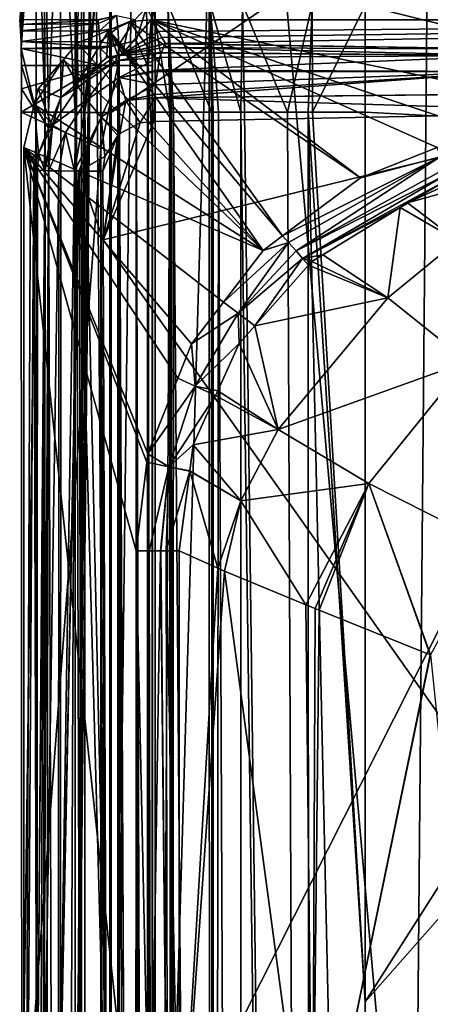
# Model space of a CAD drawing. Extents: x 512 to 878, y 536 to 1026.
# Tile 65 of 256: x 513 to 529, y 909 to 948. Entities that reach past the tile are written whole.
import ezdxf

# ---------------------------------------------------------------- set-up
doc = ezdxf.new("R2010")
doc.units = 0

msp = doc.modelspace()

# ---------------------------------------------------------------- linework, layer by layer
for points in [[(514.97229, 899.421509, 694.639099), (516.399231, 1025.550415, 680.678467), (514.972839, 890.875671, 694.638489)], [(514.973145, 961.034363, 694.630249), (516.399231, 1025.550415, 680.678467), (514.97229, 899.421509, 694.639099)], [(516.399231, 1025.550415, 680.678467), (528.226562, 892.250183, 542.581299), (514.972839, 890.875671, 694.638489)], [(515.226746, 1025.550659, 696.785583), (514.973145, 961.034363, 694.630249), (515.229797, 879.800293, 696.809021)], [(516.330383, 879.800781, 698.692078), (515.226746, 1025.550659, 696.785583), (515.229797, 879.800293, 696.809021)], [(516.324036, 1025.550537, 698.679993), (515.226746, 1025.550659, 696.785583), (516.330383, 879.800781, 698.692078)], [(518.094482, 1025.550171, 699.965027), (516.324036, 1025.550537, 698.679993), (516.330383, 879.800781, 698.692078)], [(518.097229, 879.801636, 699.968323), (518.094482, 1025.550171, 699.965027), (516.330383, 879.800781, 698.692078)], [(516.399231, 1025.550415, 680.678467), (529.414673, 1025.550415, 542.422119), (528.226562, 892.250183, 542.581299)], [(520.216248, 951.452148, 700.419495), (518.094482, 1025.550171, 699.965027), (518.097229, 879.801636, 699.968323)], [(529.414673, 1025.550415, 542.422119), (535.651123, 893.002258, 465.726776), (528.226562, 892.250183, 542.581299)], [(551.491333, 968.122559, 738.881165), (516.385315, 944.159912, 738.099548), (516.386902, 898.512573, 737.944946)], [(551.491333, 968.122559, 738.881165), (516.398987, 955.215393, 738.136719), (516.385315, 944.159912, 738.099548)], [(551.491333, 968.122559, 738.881165), (516.386902, 898.512573, 737.944946), (516.398926, 793.820312, 737.577087)], [(551.491333, 968.122559, 738.881165), (516.398926, 793.820312, 737.577087), (516.401672, 769.739075, 737.492493)], [(605.613953, 967.952148, 739.521484), (551.491333, 968.122559, 738.881165), (516.401672, 769.739075, 737.492493)], [(605.613953, 967.952148, 739.521484), (516.401672, 769.739075, 737.492493), (605.580933, 769.518677, 738.778442)], [(513.489929, 966.286133, 735.331543), (512.808777, 947.793396, 722.856628), (512.832642, 947.593994, 723.317566)], [(513.469788, 955.229614, 735.294495), (513.489929, 966.286133, 735.331543), (512.832642, 947.593994, 723.317566)], [(614.881592, 965.106201, 700.419495), (520.216248, 951.452148, 700.419495), (520.225464, 879.802673, 700.419495)], [(618.10907, 963.369446, 700.419495), (614.881592, 965.106201, 700.419495), (520.225464, 879.802673, 700.419495)], [(618.10907, 963.369446, 700.419495), (520.225464, 879.802673, 700.419495), (520.234863, 806.419128, 700.419495)], [(618.10907, 963.369446, 700.419495), (520.234863, 806.419128, 700.419495), (520.2677, 734.055725, 700.419495)], [(618.10907, 963.369446, 700.419495), (520.2677, 734.055725, 700.419495), (520.268921, 731.403442, 700.419495)], [(618.10907, 963.369446, 700.419495), (520.268921, 731.403442, 700.419495), (521.585632, 696.508911, 700.419495)], [(618.10907, 963.369446, 700.419495), (521.585632, 696.508911, 700.419495), (526.405518, 669.236389, 700.419495)], [(618.10907, 963.369446, 700.419495), (526.405518, 669.236389, 700.419495), (528.957886, 662.111328, 700.419495)], [(514.973145, 961.034363, 694.630249), (514.97229, 899.421509, 694.639099), (515.229797, 879.800293, 696.809021)], [(513.469788, 955.229614, 735.294495), (512.832642, 947.593994, 723.317566), (512.843506, 947.346741, 723.528503)], [(513.469788, 955.229614, 735.294495), (512.843506, 947.346741, 723.528503), (512.86145, 946.938721, 723.876648)], [(513.469788, 955.229614, 735.294495), (512.86145, 946.938721, 723.876648), (512.86499, 946.656616, 723.947083)], [(513.469788, 955.229614, 735.294495), (512.86499, 946.656616, 723.947083), (513.455933, 944.171936, 735.257324)], [(513.469788, 955.229614, 735.294495), (513.455933, 944.171936, 735.257324), (513.786804, 944.168213, 736.277283)], [(513.734375, 955.225586, 736.378357), (513.469788, 955.229614, 735.294495), (513.786804, 944.168213, 736.277283)], [(514.376709, 955.221497, 737.290649), (513.734375, 955.225586, 736.378357), (513.934204, 944.166565, 736.731812)], [(513.734375, 955.225586, 736.378357), (513.799194, 944.168091, 736.315613), (513.934204, 944.166565, 736.731812)], [(513.734375, 955.225586, 736.378357), (513.786804, 944.168213, 736.277283), (513.799194, 944.168091, 736.315613)], [(514.376709, 955.221497, 737.290649), (513.934204, 944.166565, 736.731812), (514.42157, 944.164612, 737.190918)], [(514.376709, 955.221497, 737.290649), (514.42157, 944.164612, 737.190918), (514.973267, 944.162415, 737.710632)], [(515.307983, 955.217957, 737.90509), (514.376709, 955.221497, 737.290649), (514.973267, 944.162415, 737.710632)], [(515.307983, 955.217957, 737.90509), (514.973267, 944.162415, 737.710632), (515.311584, 944.161804, 737.803833)], [(516.398987, 955.215393, 738.136719), (515.307983, 955.217957, 737.90509), (515.311584, 944.161804, 737.803833)], [(516.398987, 955.215393, 738.136719), (515.311584, 944.161804, 737.803833), (515.351196, 944.161743, 737.814758)], [(516.398987, 955.215393, 738.136719), (515.351196, 944.161743, 737.814758), (516.385315, 944.159912, 738.099548)], [(526.312561, 948.344788, 734.526917), (547.749512, 952.482117, 734.963989), (547.750732, 943.026978, 734.934021)], [(520.225464, 879.802673, 700.419495), (520.216248, 951.452148, 700.419495), (518.097229, 879.801636, 699.968323)], [(517.318909, 947.80249, 723.938782), (517.766724, 948.266602, 724.404236), (517.354553, 946.972046, 724.47644)], [(517.354553, 946.972046, 724.47644), (517.766724, 948.266602, 724.404236), (517.810181, 945.998962, 725.319397)], [(517.766724, 948.266602, 724.404236), (517.954407, 947.893799, 725.529236), (517.810181, 945.998962, 725.319397)], [(517.954407, 947.893799, 725.529236), (518.003357, 948.414001, 726.472656), (517.979736, 945.998962, 726.006531)], [(517.979736, 945.998962, 726.006531), (518.003357, 948.414001, 726.472656), (518.002563, 944.171936, 726.457031)], [(518.002563, 944.171936, 726.457031), (518.003357, 948.414001, 726.472656), (518.677246, 944.170044, 729.125244)], [(518.003357, 948.414001, 726.472656), (518.597168, 948.405212, 729.159485), (518.677246, 944.170044, 729.125244)], [(518.597168, 948.405212, 729.159485), (520.255432, 948.396484, 731.803467), (520.309875, 944.16803, 731.750244)], [(518.813904, 944.169617, 729.665649), (518.597168, 948.405212, 729.159485), (520.309875, 944.16803, 731.750244)], [(518.735657, 944.169861, 729.356079), (518.597168, 948.405212, 729.159485), (518.813904, 944.169617, 729.665649)], [(518.677246, 944.170044, 729.125244), (518.597168, 948.405212, 729.159485), (518.735657, 944.169861, 729.356079)], [(520.255432, 948.396484, 731.803467), (521.447266, 944.167786, 732.688721), (520.574036, 944.167725, 732.118408)], [(520.36731, 944.167969, 731.830261), (520.255432, 948.396484, 731.803467), (520.574036, 944.167725, 732.118408)], [(520.255432, 948.396484, 731.803467), (521.513977, 948.392761, 732.915161), (521.447266, 944.167786, 732.688721)], [(520.309875, 944.16803, 731.750244), (520.255432, 948.396484, 731.803467), (520.36731, 944.167969, 731.830261)], [(521.513977, 948.392761, 732.915161), (521.591125, 944.167786, 732.782715), (521.447266, 944.167786, 732.688721)], [(521.513977, 948.392761, 732.915161), (523.279175, 944.167969, 733.885254), (521.591125, 944.167786, 732.782715)], [(521.513977, 948.392761, 732.915161), (524.234619, 948.388428, 734.217957), (523.279175, 944.167969, 733.885254)], [(524.234619, 948.388428, 734.217957), (524.084229, 944.169006, 734.051941), (523.279175, 944.167969, 733.885254)], [(524.234619, 948.388428, 734.217957), (524.258301, 944.16925, 734.088013), (524.084229, 944.169006, 734.051941)], [(524.234619, 948.388428, 734.217957), (526.312561, 948.344788, 734.526917), (524.258301, 944.16925, 734.088013)], [(526.312561, 948.344788, 734.526917), (526.311157, 944.171936, 734.513184), (524.258301, 944.16925, 734.088013)], [(526.311157, 944.171936, 734.513184), (526.312561, 948.344788, 734.526917), (547.750732, 943.026978, 734.934021)], [(512.808777, 947.793396, 722.856628), (515.85791, 947.764526, 722.929504), (512.832642, 947.593994, 723.317566)], [(512.808777, 947.793396, 722.856628), (515.850464, 947.792358, 722.858337), (515.85791, 947.764526, 722.929504)], [(515.85791, 947.764526, 722.929504), (515.892456, 947.635986, 723.25824), (512.832642, 947.593994, 723.317566)], [(515.850464, 947.792358, 722.858337), (516.591553, 947.953857, 722.974976), (515.85791, 947.764526, 722.929504)], [(515.85791, 947.764526, 722.929504), (516.591553, 947.953857, 722.974976), (515.892456, 947.635986, 723.25824)], [(515.892456, 947.635986, 723.25824), (516.591553, 947.953857, 722.974976), (515.920044, 947.338074, 723.520081)], [(516.591553, 947.953857, 722.974976), (516.64978, 947.488281, 723.642883), (515.920044, 947.338074, 723.520081)], [(516.296326, 947.375488, 707.111328), (517.104248, 947.711243, 707.111328), (523.078857, 939.325562, 707.111328)], [(517.104248, 947.711243, 707.111328), (516.296326, 947.375488, 707.111328), (516.831055, 946.450745, 717.647217)], [(516.591553, 947.953857, 722.974976), (517.318909, 947.80249, 723.938782), (516.64978, 947.488281, 723.642883)], [(516.64978, 947.488281, 723.642883), (517.318909, 947.80249, 723.938782), (516.688354, 946.80249, 724.086853)], [(517.318909, 947.80249, 723.938782), (517.354553, 946.972046, 724.47644), (516.688354, 946.80249, 724.086853)], [(518.231506, 947.320374, 712.41748), (517.953308, 947.784607, 707.111328), (516.831055, 946.450745, 717.647217)], [(517.953308, 947.784607, 707.111328), (517.104248, 947.711243, 707.111328), (516.831055, 946.450745, 717.647217)], [(517.104248, 947.711243, 707.111328), (517.953308, 947.784607, 707.111328), (526.135254, 941.596191, 707.111328)], [(517.104248, 947.711243, 707.111328), (526.135254, 941.596191, 707.111328), (523.078857, 939.325562, 707.111328)], [(517.954407, 947.893799, 725.529236), (517.833008, 945.998962, 725.352722), (517.810181, 945.998962, 725.319397)], [(517.954407, 947.893799, 725.529236), (517.979736, 945.998962, 726.006531), (517.833008, 945.998962, 725.352722)], [(517.953308, 947.784607, 707.111328), (529.121826, 942.783203, 707.111328), (526.135254, 941.596191, 707.111328)], [(517.953308, 947.784607, 707.111328), (530.827393, 943.46106, 707.111328), (529.121826, 942.783203, 707.111328)], [(517.953308, 947.784607, 707.111328), (535.786865, 944.096191, 707.111328), (530.827393, 943.46106, 707.111328)], [(517.953308, 947.784607, 707.111328), (584.041504, 947.784607, 707.111328), (535.786865, 944.096191, 707.111328)], [(569.041504, 947.783691, 707.122131), (517.953308, 947.784607, 707.111328), (518.231506, 947.320374, 712.41748)], [(584.041504, 947.784607, 707.111328), (517.953308, 947.784607, 707.111328), (569.041504, 947.783691, 707.122131)], [(569.041504, 947.783691, 707.122131), (518.231506, 947.320374, 712.41748), (518.36499, 947.097595, 714.964478)], [(569.041504, 947.783691, 707.122131), (518.36499, 947.097595, 714.964478), (518.509644, 946.856201, 717.723694)], [(569.041504, 947.783691, 707.122131), (518.509644, 946.856201, 717.723694), (532.460449, 946.631897, 720.287109)], [(512.832642, 947.593994, 723.317566), (515.892456, 947.635986, 723.25824), (512.843506, 947.346741, 723.528503)], [(512.843506, 947.346741, 723.528503), (515.892456, 947.635986, 723.25824), (515.920044, 947.338074, 723.520081)], [(512.843506, 947.346741, 723.528503), (515.920044, 947.338074, 723.520081), (512.86145, 946.938721, 723.876648)], [(512.86145, 946.938721, 723.876648), (515.920044, 947.338074, 723.520081), (515.958069, 946.92688, 723.881409)], [(515.073059, 946.867188, 707.111328), (516.296326, 947.375488, 707.111328), (522.318665, 938.760803, 707.111328)], [(516.296326, 947.375488, 707.111328), (515.073059, 946.867188, 707.111328), (515.07959, 945.324219, 717.526794)], [(516.20343, 946.299194, 717.618591), (516.296326, 947.375488, 707.111328), (515.07959, 945.324219, 717.526794)], [(515.920044, 947.338074, 723.520081), (516.64978, 947.488281, 723.642883), (515.958069, 946.92688, 723.881409)], [(515.958069, 946.92688, 723.881409), (516.64978, 947.488281, 723.642883), (516.688354, 946.80249, 724.086853)], [(516.639221, 946.40448, 717.638489), (516.296326, 947.375488, 707.111328), (516.20343, 946.299194, 717.618591)], [(516.296326, 947.375488, 707.111328), (523.078857, 939.325562, 707.111328), (522.318665, 938.760803, 707.111328)], [(516.831055, 946.450745, 717.647217), (516.296326, 947.375488, 707.111328), (516.639221, 946.40448, 717.638489)], [(518.36499, 947.097595, 714.964478), (518.231506, 947.320374, 712.41748), (516.831055, 946.450745, 717.647217)], [(512.86145, 946.938721, 723.876648), (515.963257, 946.730286, 723.930115), (512.86499, 946.656616, 723.947083)], [(512.86145, 946.938721, 723.876648), (515.958069, 946.92688, 723.881409), (515.963257, 946.730286, 723.930115)], [(515.958069, 946.92688, 723.881409), (516.688354, 946.80249, 724.086853), (515.963257, 946.730286, 723.930115)], [(516.688354, 946.80249, 724.086853), (517.354553, 946.972046, 724.47644), (517.359131, 945.998901, 724.660522)], [(518.509644, 946.856201, 717.723694), (518.36499, 947.097595, 714.964478), (516.831055, 946.450745, 717.647217)], [(517.354553, 946.972046, 724.47644), (517.365417, 945.998901, 724.669739), (517.359131, 945.998901, 724.660522)], [(517.354553, 946.972046, 724.47644), (517.810181, 945.998962, 725.319397), (517.365417, 945.998901, 724.669739)], [(515.963257, 946.730286, 723.930115), (515.965149, 946.656982, 723.948242), (512.86499, 946.656616, 723.947083)], [(512.86499, 946.656616, 723.947083), (515.965149, 946.656982, 723.948242), (515.982422, 945.998657, 724.111328)], [(512.86499, 946.656616, 723.947083), (512.873108, 945.998657, 724.111328), (513.455933, 944.171936, 735.257324)], [(512.86499, 946.656616, 723.947083), (515.982422, 945.998657, 724.111328), (512.873108, 945.998657, 724.111328)], [(514.526001, 946.236145, 707.111328), (515.073059, 946.867188, 707.111328), (522.318665, 938.760803, 707.111328)], [(515.073059, 946.867188, 707.111328), (514.526001, 946.236145, 707.111328), (515.062378, 945.309326, 717.525391)], [(515.07959, 945.324219, 717.526794), (515.073059, 946.867188, 707.111328), (515.062378, 945.309326, 717.525391)], [(515.963257, 946.730286, 723.930115), (516.688354, 946.80249, 724.086853), (515.965149, 946.656982, 723.948242)], [(515.965149, 946.656982, 723.948242), (516.688354, 946.80249, 724.086853), (516.643066, 945.998779, 724.223572)], [(515.965149, 946.656982, 723.948242), (516.643066, 945.998779, 724.223572), (515.982422, 945.998657, 724.111328)], [(518.484497, 946.837524, 717.884949), (516.831055, 946.450745, 717.647217), (516.583923, 946.374939, 718.134094)], [(518.431824, 946.704895, 718.21405), (518.484497, 946.837524, 717.884949), (516.583923, 946.374939, 718.134094)], [(518.349976, 946.498901, 718.725037), (518.431824, 946.704895, 718.21405), (516.583923, 946.374939, 718.134094)], [(516.688354, 946.80249, 724.086853), (516.695862, 945.998779, 724.255798), (516.643066, 945.998779, 724.223572)], [(516.688354, 946.80249, 724.086853), (517.359131, 945.998901, 724.660522), (516.695862, 945.998779, 724.255798)], [(518.484497, 946.837524, 717.884949), (518.509644, 946.856201, 717.723694), (516.831055, 946.450745, 717.647217)], [(518.431824, 946.704895, 718.21405), (518.349976, 946.498901, 718.725037), (532.296875, 946.386658, 721.15918)], [(518.484497, 946.837524, 717.884949), (518.431824, 946.704895, 718.21405), (532.460449, 946.631897, 720.287109)], [(532.460449, 946.631897, 720.287109), (518.431824, 946.704895, 718.21405), (532.296875, 946.386658, 721.15918)], [(518.509644, 946.856201, 717.723694), (518.484497, 946.837524, 717.884949), (532.460449, 946.631897, 720.287109)], [(513.378967, 944.466431, 707.111328), (514.526001, 946.236145, 707.111328), (522.318665, 938.760803, 707.111328)], [(513.530518, 945.087646, 707.111328), (514.526001, 946.236145, 707.111328), (513.378967, 944.466431, 707.111328)], [(514.526001, 946.236145, 707.111328), (513.530518, 945.087646, 707.111328), (514.411194, 944.744324, 717.472168)], [(515.062378, 945.309326, 717.525391), (514.526001, 946.236145, 707.111328), (514.411194, 944.744324, 717.472168)], [(516.583923, 946.374939, 718.134094), (516.20343, 946.299194, 717.618591), (515.07959, 945.324219, 717.526794)], [(516.583069, 946.174744, 718.625366), (516.583923, 946.374939, 718.134094), (515.07959, 945.324219, 717.526794)], [(516.583069, 946.174744, 718.625366), (515.07959, 945.324219, 717.526794), (515.089661, 945.158142, 718.484863)], [(516.583069, 946.174744, 718.625366), (515.089661, 945.158142, 718.484863), (515.437805, 944.649109, 719.346497)], [(516.697327, 945.520935, 719.504639), (516.583069, 946.174744, 718.625366), (515.437805, 944.649109, 719.346497)], [(516.583923, 946.374939, 718.134094), (516.639221, 946.40448, 717.638489), (516.20343, 946.299194, 717.618591)], [(518.34729, 946.492126, 718.741882), (518.349976, 946.498901, 718.725037), (516.583069, 946.174744, 718.625366)], [(518.349976, 946.498901, 718.725037), (516.583923, 946.374939, 718.134094), (516.583069, 946.174744, 718.625366)], [(518.276855, 946.314819, 719.181763), (518.34729, 946.492126, 718.741882), (516.583069, 946.174744, 718.625366)], [(518.276855, 946.314819, 719.181763), (516.583069, 946.174744, 718.625366), (516.697327, 945.520935, 719.504639)], [(516.831055, 946.450745, 717.647217), (516.639221, 946.40448, 717.638489), (516.583923, 946.374939, 718.134094)], [(518.204407, 945.817322, 719.606689), (518.276855, 946.314819, 719.181763), (516.697327, 945.520935, 719.504639)], [(532.296875, 946.386658, 721.15918), (518.204407, 945.817322, 719.606689), (532.163086, 945.763245, 721.955444)], [(532.296875, 946.386658, 721.15918), (518.276855, 946.314819, 719.181763), (518.204407, 945.817322, 719.606689)], [(532.296875, 946.386658, 721.15918), (518.34729, 946.492126, 718.741882), (518.276855, 946.314819, 719.181763)], [(518.349976, 946.498901, 718.725037), (518.34729, 946.492126, 718.741882), (532.296875, 946.386658, 721.15918)], [(512.871765, 944.171936, 724.111328), (515.982422, 945.998657, 724.111328), (515.98291, 942.735107, 724.111328)], [(512.872437, 945.085327, 724.111328), (515.982422, 945.998657, 724.111328), (512.871765, 944.171936, 724.111328)], [(512.873108, 945.998657, 724.111328), (512.872437, 945.085327, 724.111328), (513.455933, 944.171936, 735.257324)], [(512.873108, 945.998657, 724.111328), (515.982422, 945.998657, 724.111328), (512.872437, 945.085327, 724.111328)], [(515.982422, 945.998657, 724.111328), (516.643066, 945.998779, 724.223572), (515.98291, 942.735107, 724.111328)], [(515.98291, 942.735107, 724.111328), (516.643066, 945.998779, 724.223572), (516.64502, 807.644592, 724.278259)], [(516.643066, 945.998779, 724.223572), (516.68219, 807.644592, 724.289734), (516.64502, 807.644592, 724.278259)], [(516.643066, 945.998779, 724.223572), (516.695862, 945.998779, 724.255798), (516.68219, 807.644592, 724.289734)], [(516.695862, 945.998779, 724.255798), (517.034729, 807.644653, 724.398987), (516.68219, 807.644592, 724.289734)], [(516.695862, 945.998779, 724.255798), (517.359131, 945.998901, 724.660522), (517.337891, 807.644714, 724.700867)], [(516.695862, 945.998779, 724.255798), (517.327026, 807.644714, 724.690063), (517.034729, 807.644653, 724.398987)], [(516.695862, 945.998779, 724.255798), (517.337891, 807.644714, 724.700867), (517.327026, 807.644714, 724.690063)], [(518.196411, 945.762207, 719.653687), (518.204407, 945.817322, 719.606689), (516.697327, 945.520935, 719.504639)], [(518.196411, 945.762207, 719.653687), (516.697327, 945.520935, 719.504639), (518.11969, 945.235413, 720.103638)], [(517.359131, 945.998901, 724.660522), (517.709473, 807.644836, 725.070984), (517.337891, 807.644714, 724.700867)], [(517.359131, 945.998901, 724.660522), (517.782288, 807.644836, 725.30304), (517.709473, 807.644836, 725.070984)], [(517.359131, 945.998901, 724.660522), (517.802673, 807.644897, 725.368164), (517.782288, 807.644836, 725.30304)], [(517.359131, 945.998901, 724.660522), (517.365417, 945.998901, 724.669739), (517.802673, 807.644897, 725.368164)], [(517.365417, 945.998901, 724.669739), (517.810181, 945.998962, 725.319397), (517.802673, 807.644897, 725.368164)], [(517.810181, 945.998962, 725.319397), (517.833008, 945.998962, 725.352722), (517.802673, 807.644897, 725.368164)], [(517.833008, 945.998962, 725.352722), (517.996643, 816.932617, 726.006531), (517.802673, 807.644897, 725.368164)], [(517.833008, 945.998962, 725.352722), (517.980164, 942.735107, 726.006531), (517.996643, 816.932617, 726.006531)], [(517.833008, 945.998962, 725.352722), (517.979736, 945.998962, 726.006531), (517.980164, 942.735107, 726.006531)], [(517.979736, 945.998962, 726.006531), (518.002563, 944.171936, 726.457031), (517.980164, 942.735107, 726.006531)], [(546.256958, 945.048523, 724.221252), (532.163086, 945.763245, 721.955444), (518.095459, 944.736328, 720.216492)], [(532.163086, 945.763245, 721.955444), (518.10144, 944.859253, 720.18866), (518.095459, 944.736328, 720.216492)], [(532.163086, 945.763245, 721.955444), (518.11969, 945.235413, 720.103638), (518.10144, 944.859253, 720.18866)], [(532.163086, 945.763245, 721.955444), (518.196411, 945.762207, 719.653687), (518.11969, 945.235413, 720.103638)], [(532.163086, 945.763245, 721.955444), (518.204407, 945.817322, 719.606689), (518.196411, 945.762207, 719.653687)], [(516.697327, 945.520935, 719.504639), (515.437805, 944.649109, 719.346497), (515.992493, 943.972961, 719.94458)], [(516.953613, 944.625061, 720.092041), (516.697327, 945.520935, 719.504639), (515.992493, 943.972961, 719.94458)], [(518.11969, 945.235413, 720.103638), (516.697327, 945.520935, 719.504639), (516.953613, 944.625061, 720.092041)], [(513.455933, 944.171936, 735.257324), (512.872437, 945.085327, 724.111328), (512.871765, 944.171936, 724.111328)], [(513.530518, 945.087646, 707.111328), (513.378967, 944.466431, 707.111328), (514.025085, 943.760803, 717.403198)], [(514.411194, 944.744324, 717.472168), (513.530518, 945.087646, 707.111328), (514.025085, 943.760803, 717.403198)], [(515.437805, 944.649109, 719.346497), (515.089661, 945.158142, 718.484863), (514.088928, 943.654358, 718.35321)], [(515.089661, 945.158142, 718.484863), (514.411194, 944.744324, 717.472168), (514.088928, 943.654358, 718.35321)], [(515.089661, 945.158142, 718.484863), (515.062378, 945.309326, 717.525391), (514.411194, 944.744324, 717.472168)], [(515.07959, 945.324219, 717.526794), (515.062378, 945.309326, 717.525391), (515.089661, 945.158142, 718.484863)], [(518.10144, 944.859253, 720.18866), (518.11969, 945.235413, 720.103638), (516.953613, 944.625061, 720.092041)], [(546.256714, 945.033875, 724.223083), (546.256958, 945.048523, 724.221252), (518.095459, 944.736328, 720.216492)], [(546.256714, 945.033875, 724.223083), (518.095459, 944.736328, 720.216492), (536.418152, 944.173279, 723.125366)], [(514.411194, 944.744324, 717.472168), (514.025085, 943.760803, 717.403198), (514.088928, 943.654358, 718.35321)], [(515.437805, 944.649109, 719.346497), (514.088928, 943.654358, 718.35321), (514.594971, 943.371765, 719.219727)], [(515.437805, 944.649109, 719.346497), (514.594971, 943.371765, 719.219727), (514.954102, 941.860291, 719.693726)], [(515.992493, 943.972961, 719.94458), (515.437805, 944.649109, 719.346497), (514.954102, 941.860291, 719.693726)], [(516.953613, 944.625061, 720.092041), (515.992493, 943.972961, 719.94458), (516.724976, 943.336426, 720.213501)], [(517.523254, 943.749023, 720.343567), (516.953613, 944.625061, 720.092041), (516.724976, 943.336426, 720.213501)], [(518.095459, 944.736328, 720.216492), (518.10144, 944.859253, 720.18866), (516.953613, 944.625061, 720.092041)], [(518.095459, 944.736328, 720.216492), (516.953613, 944.625061, 720.092041), (517.523254, 943.749023, 720.343567)], [(518.050476, 943.80835, 720.42627), (518.095459, 944.736328, 720.216492), (517.523254, 943.749023, 720.343567)], [(536.418152, 944.173279, 723.125366), (518.095459, 944.736328, 720.216492), (518.050476, 943.80835, 720.42627)], [(512.969299, 942.787292, 707.111328), (513.378967, 944.466431, 707.111328), (522.318665, 938.760803, 707.111328)], [(513.378967, 944.466431, 707.111328), (512.969299, 942.787292, 707.111328), (513.547119, 942.543091, 717.317871)], [(513.939575, 943.542969, 717.387939), (513.378967, 944.466431, 707.111328), (513.547119, 942.543091, 717.317871)], [(514.025085, 943.760803, 717.403198), (513.378967, 944.466431, 707.111328), (513.939575, 943.542969, 717.387939)], [(513.455933, 944.171936, 735.257324), (512.871765, 944.171936, 724.111328), (512.888245, 902.137024, 724.111328)], [(512.871765, 944.171936, 724.111328), (515.98291, 942.735107, 724.111328), (512.888245, 902.137024, 724.111328)], [(513.455933, 944.171936, 735.257324), (512.888245, 902.137024, 724.111328), (513.455566, 860.360413, 734.97113)], [(513.786804, 944.168213, 736.277283), (513.455933, 944.171936, 735.257324), (513.455566, 860.360413, 734.97113)], [(513.786804, 944.168213, 736.277283), (513.455566, 860.360413, 734.97113), (513.701294, 793.826721, 735.786011)], [(513.799194, 944.168091, 736.315613), (513.786804, 944.168213, 736.277283), (513.701294, 793.826721, 735.786011)], [(513.934204, 944.166565, 736.731812), (513.799194, 944.168091, 736.315613), (513.701294, 793.826721, 735.786011)], [(513.934204, 944.166565, 736.731812), (513.701294, 793.826721, 735.786011), (514.362427, 793.823303, 736.736633)], [(514.42157, 944.164612, 737.190918), (513.934204, 944.166565, 736.731812), (514.362427, 793.823303, 736.736633)], [(514.973267, 944.162415, 737.710632), (514.42157, 944.164612, 737.190918), (514.362427, 793.823303, 736.736633)], [(515.311584, 944.161804, 737.803833), (514.973267, 944.162415, 737.710632), (514.362427, 793.823303, 736.736633)], [(515.351196, 944.161743, 737.814758), (515.311584, 944.161804, 737.803833), (514.362427, 793.823303, 736.736633)], [(515.351196, 944.161743, 737.814758), (514.362427, 793.823303, 736.736633), (515.33429, 793.821045, 737.366028)], [(515.992493, 943.972961, 719.94458), (514.954102, 941.860291, 719.693726), (515.122925, 941.859253, 719.754272)], [(516.140259, 942.434021, 720.110291), (515.992493, 943.972961, 719.94458), (515.122925, 941.859253, 719.754272)], [(516.386902, 898.512573, 737.944946), (515.351196, 944.161743, 737.814758), (515.33429, 793.821045, 737.366028)], [(516.385315, 944.159912, 738.099548), (515.351196, 944.161743, 737.814758), (516.386902, 898.512573, 737.944946)], [(516.640686, 943.259094, 720.199341), (515.992493, 943.972961, 719.94458), (516.140259, 942.434021, 720.110291)], [(516.724976, 943.336426, 720.213501), (515.992493, 943.972961, 719.94458), (516.640686, 943.259094, 720.199341)], [(536.418152, 944.173279, 723.125366), (516.073608, 939.176941, 720.051697), (536.188965, 910.680176, 721.641541)], [(536.418152, 944.173279, 723.125366), (518.050476, 943.80835, 720.42627), (516.073608, 939.176941, 720.051697)], [(517.980164, 942.735107, 726.006531), (518.002563, 944.171936, 726.457031), (517.996643, 816.932617, 726.006531)], [(518.002563, 944.171936, 726.457031), (518.677246, 944.170044, 729.125244), (517.996643, 816.932617, 726.006531)], [(517.996643, 816.932617, 726.006531), (518.677246, 944.170044, 729.125244), (518.732727, 742.903564, 728.656616)], [(518.677246, 944.170044, 729.125244), (518.735657, 944.169861, 729.356079), (518.732727, 742.903564, 728.656616)], [(518.735657, 944.169861, 729.356079), (518.813904, 944.169617, 729.665649), (518.732727, 742.903564, 728.656616)], [(518.732727, 742.903564, 728.656616), (518.813904, 944.169617, 729.665649), (520.385437, 742.903015, 731.14209)], [(518.813904, 944.169617, 729.665649), (520.309875, 944.16803, 731.750244), (520.385437, 742.903015, 731.14209)], [(520.309875, 944.16803, 731.750244), (520.36731, 944.167969, 731.830261), (520.385437, 742.903015, 731.14209)], [(520.36731, 944.167969, 731.830261), (520.574036, 944.167725, 732.118408), (520.385437, 742.903015, 731.14209)], [(520.574036, 944.167725, 732.118408), (521.441162, 742.905151, 732.076416), (520.385437, 742.903015, 731.14209)], [(520.574036, 944.167725, 732.118408), (521.447266, 944.167786, 732.688721), (521.441162, 742.905151, 732.076416)], [(521.447266, 944.167786, 732.688721), (524.135925, 742.914368, 733.422668), (521.441162, 742.905151, 732.076416)], [(521.447266, 944.167786, 732.688721), (521.591125, 944.167786, 732.782715), (524.135925, 742.914368, 733.422668)], [(521.591125, 944.167786, 732.782715), (523.279175, 944.167969, 733.885254), (524.135925, 742.914368, 733.422668)], [(523.279175, 944.167969, 733.885254), (524.084229, 944.169006, 734.051941), (524.135925, 742.914368, 733.422668)], [(524.084229, 944.169006, 734.051941), (524.258301, 944.16925, 734.088013), (526.317383, 909.344421, 734.395752)], [(524.084229, 944.169006, 734.051941), (526.324402, 843.845764, 734.150757), (524.135925, 742.914368, 733.422668)], [(524.084229, 944.169006, 734.051941), (526.317383, 909.344421, 734.395752), (526.324402, 843.845764, 734.150757)], [(524.258301, 944.16925, 734.088013), (526.311157, 944.171936, 734.513184), (526.317383, 909.344421, 734.395752)], [(526.311157, 944.171936, 734.513184), (547.750732, 943.026978, 734.934021), (526.317383, 909.344421, 734.395752)], [(514.088928, 943.654358, 718.35321), (513.547119, 942.543091, 717.317871), (513.79303, 941.88324, 718.224365)], [(514.088928, 943.654358, 718.35321), (513.939575, 943.542969, 717.387939), (513.547119, 942.543091, 717.317871)], [(514.088928, 943.654358, 718.35321), (513.79303, 941.88324, 718.224365), (513.800964, 941.882874, 718.250183)], [(514.088928, 943.654358, 718.35321), (513.800964, 941.882874, 718.250183), (513.931641, 941.876343, 718.67511)], [(514.594971, 943.371765, 719.219727), (514.088928, 943.654358, 718.35321), (513.931641, 941.876343, 718.67511)], [(514.088928, 943.654358, 718.35321), (514.025085, 943.760803, 717.403198), (513.939575, 943.542969, 717.387939)], [(518.050476, 943.80835, 720.42627), (517.523254, 943.749023, 720.343567), (516.073608, 939.176941, 720.051697)], [(517.523254, 943.749023, 720.343567), (516.724976, 943.336426, 720.213501), (516.073608, 939.176941, 720.051697)], [(514.594971, 943.371765, 719.219727), (513.931641, 941.876343, 718.67511), (514.337769, 941.869995, 719.079712)], [(514.594971, 943.371765, 719.219727), (514.337769, 941.869995, 719.079712), (514.954102, 941.860291, 719.693726)], [(516.640686, 943.259094, 720.199341), (516.056702, 941.853638, 720.088928), (516.073608, 939.176941, 720.051697)], [(516.640686, 943.259094, 720.199341), (516.140259, 942.434021, 720.110291), (516.056702, 941.853638, 720.088928)], [(516.724976, 943.336426, 720.213501), (516.640686, 943.259094, 720.199341), (516.073608, 939.176941, 720.051697)], [(512.888245, 902.137024, 724.111328), (515.98291, 942.735107, 724.111328), (516.001404, 807.64447, 724.111328)], [(513.235779, 942.342529, 712.195129), (512.969299, 942.787292, 707.111328), (512.96637, 878.800781, 707.111328)], [(512.969299, 942.787292, 707.111328), (517.431946, 901.009888, 707.111328), (512.96637, 878.800781, 707.111328)], [(512.969299, 942.787292, 707.111328), (517.360962, 926.994995, 707.111328), (517.431946, 901.009888, 707.111328)], [(512.969299, 942.787292, 707.111328), (517.777039, 930.473328, 707.111328), (517.360962, 926.994995, 707.111328)], [(512.969299, 942.787292, 707.111328), (517.815979, 930.799255, 707.111328), (517.777039, 930.473328, 707.111328)], [(512.969299, 942.787292, 707.111328), (518.989929, 933.757812, 707.111328), (517.815979, 930.799255, 707.111328)], [(512.969299, 942.787292, 707.111328), (519.524902, 935.106079, 707.111328), (518.989929, 933.757812, 707.111328)], [(512.969299, 942.787292, 707.111328), (520.768066, 936.732422, 707.111328), (519.524902, 935.106079, 707.111328)], [(512.969299, 942.787292, 707.111328), (522.318665, 938.760803, 707.111328), (520.768066, 936.732422, 707.111328)], [(513.547119, 942.543091, 717.317871), (512.969299, 942.787292, 707.111328), (513.235779, 942.342529, 712.195129)], [(515.98291, 942.735107, 724.111328), (516.117065, 807.64447, 724.114685), (516.001404, 807.64447, 724.111328)], [(515.98291, 942.735107, 724.111328), (516.64502, 807.644592, 724.278259), (516.117065, 807.64447, 724.114685)], [(529.121826, 942.783203, 707.111328), (529.24762, 942.41687, 707.184265), (526.135254, 941.596191, 707.111328)], [(547.750732, 943.026978, 734.934021), (547.751953, 933.684509, 734.904419), (526.317383, 909.344421, 734.395752)], [(513.363708, 942.129028, 714.635376), (513.235779, 942.342529, 712.195129), (512.96637, 878.800781, 707.111328)], [(513.547119, 942.543091, 717.317871), (513.235779, 942.342529, 712.195129), (513.363708, 942.129028, 714.635376)], [(513.547119, 942.543091, 717.317871), (513.363708, 942.129028, 714.635376), (513.502319, 941.897766, 717.278931)], [(513.547119, 942.543091, 717.317871), (513.502319, 941.897766, 717.278931), (513.79303, 941.88324, 718.224365)], [(516.140259, 942.434021, 720.110291), (515.122925, 941.859253, 719.754272), (515.129456, 941.859192, 719.756592)], [(516.140259, 942.434021, 720.110291), (515.129456, 941.859192, 719.756592), (516.056702, 941.853638, 720.088928)], [(523.078857, 939.325562, 707.111328), (529.24762, 942.41687, 707.184265), (523.317078, 939.06781, 707.164368)], [(526.135254, 941.596191, 707.111328), (529.24762, 942.41687, 707.184265), (523.078857, 939.325562, 707.111328)], [(523.317078, 939.06781, 707.164368), (529.24762, 942.41687, 707.184265), (523.609375, 938.735474, 707.324768)], [(529.24762, 942.41687, 707.184265), (529.418274, 941.940063, 707.402893), (523.609375, 938.735474, 707.324768)], [(513.482666, 902.018799, 716.986328), (513.363708, 942.129028, 714.635376), (512.96637, 878.800781, 707.111328)], [(513.502319, 941.897766, 717.278931), (513.363708, 942.129028, 714.635376), (513.482666, 902.018799, 716.986328)], [(529.418274, 941.940063, 707.402893), (529.494263, 941.727783, 707.562805), (523.609375, 938.735474, 707.324768)], [(513.79303, 941.88324, 718.224365), (513.502319, 941.897766, 717.278931), (513.482666, 902.018799, 716.986328)], [(513.800964, 941.882874, 718.250183), (513.79303, 941.88324, 718.224365), (513.482666, 902.018799, 716.986328)], [(513.800964, 941.882874, 718.250183), (513.482666, 902.018799, 716.986328), (513.724243, 902.012024, 717.864563)], [(513.931641, 941.876343, 718.67511), (513.800964, 941.882874, 718.250183), (513.724243, 902.012024, 717.864563)], [(514.337769, 941.869995, 719.079712), (513.931641, 941.876343, 718.67511), (513.724243, 902.012024, 717.864563)], [(514.337769, 941.869995, 719.079712), (513.724243, 902.012024, 717.864563), (514.318726, 902.004883, 718.757996)], [(514.954102, 941.860291, 719.693726), (514.337769, 941.869995, 719.079712), (514.318726, 902.004883, 718.757996)], [(515.122925, 941.859253, 719.754272), (514.954102, 941.860291, 719.693726), (514.318726, 902.004883, 718.757996)], [(515.129456, 941.859192, 719.756592), (515.122925, 941.859253, 719.754272), (514.318726, 902.004883, 718.757996)], [(515.129456, 941.859192, 719.756592), (514.318726, 902.004883, 718.757996), (515.224426, 901.999451, 719.396851)], [(516.205566, 902.998962, 719.809082), (515.129456, 941.859192, 719.756592), (515.224426, 901.999451, 719.396851)], [(516.073608, 939.176941, 720.051697), (515.129456, 941.859192, 719.756592), (516.205566, 902.998962, 719.809082)], [(516.056702, 941.853638, 720.088928), (515.129456, 941.859192, 719.756592), (516.073608, 939.176941, 720.051697)], [(523.609375, 938.735474, 707.324768), (529.494263, 941.727783, 707.562805), (523.868591, 938.440735, 707.584595)], [(529.494263, 941.727783, 707.562805), (529.562073, 941.538269, 707.752319), (523.868591, 938.440735, 707.584595)], [(529.562073, 941.538269, 707.752319), (527.685974, 940.439392, 708.068054), (523.868591, 938.440735, 707.584595)], [(529.562073, 941.538269, 707.752319), (527.972046, 940.61438, 708.079346), (527.685974, 940.439392, 708.068054)], [(529.562073, 941.538269, 707.752319), (529.620605, 941.374756, 707.967468), (527.972046, 940.61438, 708.079346)], [(529.620605, 941.374756, 707.967468), (529.704834, 941.098389, 708.241394), (527.972046, 940.61438, 708.079346)], [(527.972046, 940.61438, 708.079346), (529.704834, 941.098389, 708.241394), (529.921021, 939.134399, 711.483887)], [(527.685974, 940.439392, 708.068054), (524.653381, 938.583801, 707.948181), (523.868591, 938.440735, 707.584595)], [(524.653381, 938.583801, 707.948181), (527.685974, 940.439392, 708.068054), (527.199585, 936.896912, 711.684326)], [(527.685974, 940.439392, 708.068054), (529.921021, 939.134399, 711.483887), (527.199585, 936.896912, 711.684326)], [(527.685974, 940.439392, 708.068054), (527.972046, 940.61438, 708.079346), (529.921021, 939.134399, 711.483887)], [(523.078857, 939.325562, 707.111328), (523.317078, 939.06781, 707.164368), (522.318665, 938.760803, 707.111328)], [(536.188965, 910.680176, 721.641541), (516.073608, 939.176941, 720.051697), (516.205566, 902.998962, 719.809082)], [(520.768066, 936.732422, 707.111328), (523.317078, 939.06781, 707.164368), (521.351807, 936.300415, 707.318909)], [(522.318665, 938.760803, 707.111328), (523.317078, 939.06781, 707.164368), (520.768066, 936.732422, 707.111328)], [(523.317078, 939.06781, 707.164368), (523.609375, 938.735474, 707.324768), (521.351807, 936.300415, 707.318909)], [(527.199585, 936.896912, 711.684326), (529.921021, 939.134399, 711.483887), (530.318604, 934.414062, 715.170166)], [(523.609375, 938.735474, 707.324768), (523.868591, 938.440735, 707.584595), (521.351807, 936.300415, 707.318909)], [(521.351807, 936.300415, 707.318909), (523.868591, 938.440735, 707.584595), (522.002014, 935.805054, 707.917175)], [(523.868591, 938.440735, 707.584595), (524.100586, 938.181946, 707.93042), (522.002014, 935.805054, 707.917175)], [(523.868591, 938.440735, 707.584595), (524.653381, 938.583801, 707.948181), (524.222717, 938.320251, 707.931213)], [(523.868591, 938.440735, 707.584595), (524.222717, 938.320251, 707.931213), (524.100586, 938.181946, 707.93042)], [(524.222717, 938.320251, 707.931213), (524.653381, 938.583801, 707.948181), (527.199585, 936.896912, 711.684326)], [(524.100586, 938.181946, 707.93042), (527.199585, 936.896912, 711.684326), (522.002014, 935.805054, 707.917175)], [(524.100586, 938.181946, 707.93042), (524.222717, 938.320251, 707.931213), (527.199585, 936.896912, 711.684326)], [(522.002014, 935.805054, 707.917175), (527.199585, 936.896912, 711.684326), (522.917419, 931.74408, 711.33551)], [(527.199585, 936.896912, 711.684326), (530.318604, 934.414062, 715.170166), (522.917419, 931.74408, 711.33551)], [(520.768066, 936.732422, 707.111328), (521.351807, 936.300415, 707.318909), (519.524902, 935.106079, 707.111328)], [(519.524902, 935.106079, 707.111328), (521.351807, 936.300415, 707.318909), (519.666565, 933.440186, 707.323669)], [(521.351807, 936.300415, 707.318909), (521.391663, 935.113831, 707.91333), (519.666565, 933.440186, 707.323669)], [(521.351807, 936.300415, 707.318909), (522.002014, 935.805054, 707.917175), (521.391663, 935.113831, 707.91333)], [(521.391663, 935.113831, 707.91333), (522.002014, 935.805054, 707.917175), (522.917419, 931.74408, 711.33551)], [(518.989929, 933.757812, 707.111328), (519.524902, 935.106079, 707.111328), (519.666565, 933.440186, 707.323669)], [(519.666565, 933.440186, 707.323669), (521.391663, 935.113831, 707.91333), (520.549683, 933.259827, 707.932861)], [(520.549683, 933.259827, 707.932861), (521.391663, 935.113831, 707.91333), (522.917419, 931.74408, 711.33551)], [(522.917419, 931.74408, 711.33551), (530.318604, 934.414062, 715.170166), (526.451477, 929.638733, 714.430908)], [(526.451477, 929.638733, 714.430908), (530.318604, 934.414062, 715.170166), (531.196106, 927.228638, 716.483704)], [(518.989929, 933.757812, 707.111328), (519.666565, 933.440186, 707.323669), (517.815979, 930.799255, 707.111328)], [(517.815979, 930.799255, 707.111328), (519.666565, 933.440186, 707.323669), (518.633972, 930.281738, 707.335632)], [(519.666565, 933.440186, 707.323669), (520.465759, 933.075012, 707.934814), (518.633972, 930.281738, 707.335632)], [(519.666565, 933.440186, 707.323669), (520.549683, 933.259827, 707.932861), (520.465759, 933.075012, 707.934814)], [(526.317383, 909.344421, 734.395752), (547.751953, 933.684509, 734.904419), (526.324402, 843.845764, 734.150757)], [(547.751953, 933.684509, 734.904419), (558.230896, 933.668762, 735.093262), (526.324402, 843.845764, 734.150757)], [(558.230896, 933.668762, 735.093262), (610.678345, 843.850769, 735.476562), (526.324402, 843.845764, 734.150757)], [(520.465759, 933.075012, 707.934814), (519.591736, 931.150513, 707.955017), (518.633972, 930.281738, 707.335632)], [(520.465759, 933.075012, 707.934814), (522.917419, 931.74408, 711.33551), (519.591736, 931.150513, 707.955017)], [(520.465759, 933.075012, 707.934814), (520.549683, 933.259827, 707.932861), (522.917419, 931.74408, 711.33551)], [(519.591736, 931.150513, 707.955017), (522.917419, 931.74408, 711.33551), (521.451782, 928.957642, 710.776245)], [(522.917419, 931.74408, 711.33551), (526.451477, 929.638733, 714.430908), (521.451782, 928.957642, 710.776245)], [(518.633972, 930.281738, 707.335632), (519.591736, 931.150513, 707.955017), (519.455139, 930.128113, 707.971069)], [(519.455139, 930.128113, 707.971069), (519.591736, 931.150513, 707.955017), (521.451782, 928.957642, 710.776245)], [(517.777039, 930.473328, 707.111328), (517.815979, 930.799255, 707.111328), (518.633972, 930.281738, 707.335632)], [(517.777039, 930.473328, 707.111328), (517.863831, 926.996216, 707.241394), (517.360962, 926.994995, 707.111328)], [(517.777039, 930.473328, 707.111328), (518.633972, 930.281738, 707.335632), (517.863831, 926.996216, 707.241394)], [(518.633972, 930.281738, 707.335632), (518.307312, 926.997253, 707.35614), (517.863831, 926.996216, 707.241394)], [(518.633972, 930.281738, 707.335632), (518.330322, 926.997314, 707.362061), (518.307312, 926.997253, 707.35614)], [(518.633972, 930.281738, 707.335632), (518.536194, 926.997803, 707.553772), (518.330322, 926.997314, 707.362061)], [(518.633972, 930.281738, 707.335632), (519.453003, 930.112061, 707.971313), (518.536194, 926.997803, 707.553772)], [(519.453003, 930.112061, 707.971313), (519.037048, 926.998962, 708.020142), (518.536194, 926.997803, 707.553772)], [(518.633972, 930.281738, 707.335632), (519.455139, 930.128113, 707.971069), (519.453003, 930.112061, 707.971313)], [(519.037048, 926.998962, 708.020142), (519.453003, 930.112061, 707.971313), (520.552612, 926.32251, 710.003479)], [(519.453003, 930.112061, 707.971313), (519.455139, 930.128113, 707.971069), (521.451782, 928.957642, 710.776245)], [(519.453003, 930.112061, 707.971313), (521.451782, 928.957642, 710.776245), (520.552612, 926.32251, 710.003479)], [(521.451782, 928.957642, 710.776245), (526.451477, 929.638733, 714.430908), (523.991577, 924.891174, 713.114746)], [(523.991577, 924.891174, 713.114746), (526.451477, 929.638733, 714.430908), (524.361267, 924.73822, 713.437073)], [(524.361267, 924.73822, 713.437073), (526.451477, 929.638733, 714.430908), (524.510254, 924.676514, 713.566956)], [(524.510254, 924.676514, 713.566956), (526.451477, 929.638733, 714.430908), (528.849792, 922.928528, 715.74176)], [(526.451477, 929.638733, 714.430908), (531.196106, 927.228638, 716.483704), (528.865051, 922.922668, 715.745056)], [(528.849792, 922.928528, 715.74176), (526.451477, 929.638733, 714.430908), (528.865051, 922.922668, 715.745056)], [(520.552612, 926.32251, 710.003479), (521.451782, 928.957642, 710.776245), (520.811157, 926.207092, 710.341858)], [(520.811157, 926.207092, 710.341858), (521.451782, 928.957642, 710.776245), (523.991577, 924.891174, 713.114746)], [(517.360962, 926.994995, 707.111328), (517.863831, 926.996216, 707.241394), (517.921997, 901.011169, 707.175049)], [(517.360962, 926.994995, 707.111328), (517.921997, 901.011169, 707.175049), (517.431946, 901.009888, 707.111328)], [(517.863831, 926.996216, 707.241394), (518.307312, 926.997253, 707.35614), (517.921997, 901.011169, 707.175049)], [(518.307312, 926.997253, 707.35614), (518.581299, 901.012756, 707.479065), (517.921997, 901.011169, 707.175049)], [(518.307312, 926.997253, 707.35614), (518.330322, 926.997314, 707.362061), (518.581299, 901.012756, 707.479065)], [(518.330322, 926.997314, 707.362061), (518.536194, 926.997803, 707.553772), (518.581299, 901.012756, 707.479065)], [(518.536194, 926.997803, 707.553772), (519.037048, 926.998962, 708.020142), (519.040894, 901.013977, 707.929688)], [(518.536194, 926.997803, 707.553772), (519.040894, 901.013977, 707.929688), (518.581299, 901.012756, 707.479065)], [(519.037048, 926.998962, 708.020142), (520.552612, 926.32251, 710.003479), (519.040894, 901.013977, 707.929688)], [(520.552612, 926.32251, 710.003479), (520.811157, 926.207092, 710.341858), (519.040894, 901.013977, 707.929688)], [(519.040894, 901.013977, 707.929688), (520.811157, 926.207092, 710.341858), (524.258301, 900.513794, 712.870178)], [(520.811157, 926.207092, 710.341858), (523.991577, 924.891174, 713.114746), (524.258301, 900.513794, 712.870178)], [(523.991577, 924.891174, 713.114746), (524.361267, 924.73822, 713.437073), (524.258301, 900.513794, 712.870178)], [(524.361267, 924.73822, 713.437073), (524.510254, 924.676514, 713.566956), (524.258301, 900.513794, 712.870178)], [(524.510254, 924.676514, 713.566956), (528.849792, 922.928528, 715.74176), (524.258301, 900.513794, 712.870178)], [(528.849792, 922.928528, 715.74176), (528.865051, 922.922668, 715.745056), (524.258301, 900.513794, 712.870178)], [(524.258301, 900.513794, 712.870178), (528.865051, 922.922668, 715.745056), (531.196167, 900.24823, 715.7146)], [(536.188965, 910.680176, 721.641541), (516.205566, 902.998962, 719.809082), (516.209229, 901.99585, 719.802368)], [(536.188965, 910.680176, 721.641541), (516.209229, 901.99585, 719.802368), (535.998962, 874.374207, 720.091614)]]:
    msp.add_3dface(points)

doc.saveas('drawing.dxf')
